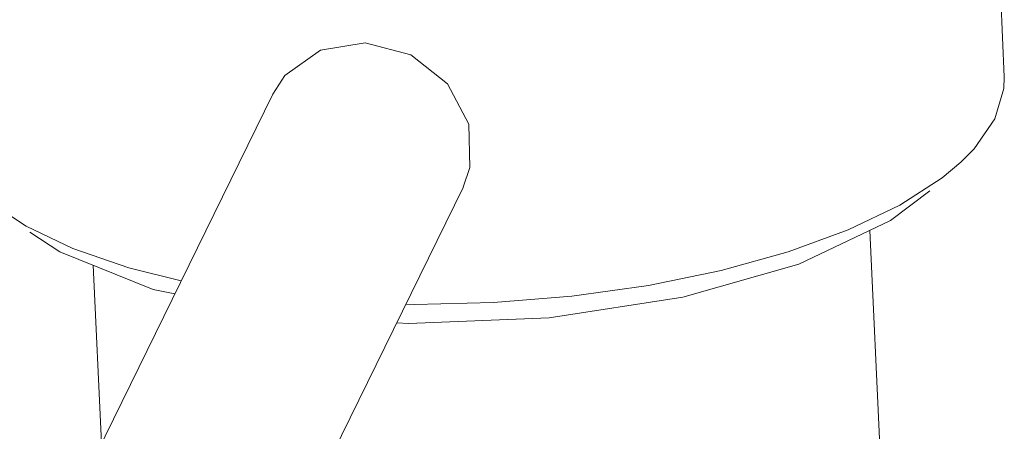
# Model space of a CAD drawing. Header units: millimetres. Extents: x 3925 to 5043, y -86 to 778.
# Tile 129 of 157: x 4821.29 to 4828.26, y 441.61 to 444.52. Entities that reach past the tile are written whole.
import ezdxf

# ---------------------------------------------------------------- set-up
doc = ezdxf.new("R2010")
doc.units = ezdxf.units.MM
doc.header["$LTSCALE"] = 46.255
doc.layers.add('140-154101-0DXF_CONTINUOUS_LINE', color=7, linetype='CONTINUOUS')

msp = doc.modelspace()

# ---------------------------------------------------------------- linework, layer by layer
at = {"layer": '140-154101-0DXF_CONTINUOUS_LINE', "color": 7, "linetype": 'Continuous', "lineweight": 0}
for p, q in [((4828.1621, 446.2471), (4828.2601, 444.1181)), ((4823.4215, 444.3053), (4823.739, 444.3576)), ((4823.1704, 444.1264), (4823.4215, 444.3053)), ((4823.0849, 443.9955), (4823.1704, 444.1264)), ((4821.7011, 441.175), (4823.0842, 443.9958)), ((4824.4797, 443.4752), (4824.4304, 443.3357)), ((4823.0479, 440.5146), (4824.431, 443.3354)), ((4827.4554, 443.101), (4827.7342, 443.3108)), ((4821.3662, 443.0178), (4821.5767, 442.8801)), ((4827.309, 443.0312), (4827.4099, 440.8404)), ((4821.5767, 442.8801), (4822.2389, 442.6135)), ((4822.065, 442.7657), (4821.67, 442.9017)), ((4821.8146, 442.7843), (4821.8725, 441.5246)), ((4822.065, 442.7657), (4822.4366, 442.675)), ((4822.2389, 442.6135), (4822.3911, 442.5823))]:
    msp.add_line(p, q, dxfattribs=at)
for points in [[(4823.739, 444.3576), (4824.0603, 444.2729), (4824.3217, 444.068)], [(4827.9532, 443.5128), (4828.0467, 443.6076), (4828.1935, 443.8204), (4828.2576, 444.0353), (4828.2601, 444.1181)], [(4824.3217, 444.068), (4824.4715, 443.7833), (4824.4797, 443.4752)], [(4827.1559, 443.0341), (4827.5219, 443.2101), (4827.8215, 443.403), (4827.9532, 443.5128)], [(4821.67, 442.9017), (4821.3387, 443.0608), (4821.1292, 443.1987)], [(4823.9615, 442.3779), (4824.0444, 442.372), (4825.0391, 442.413), (4825.9853, 442.5579), (4826.8067, 442.7918), (4827.4554, 443.101)], [(4824.0254, 442.5082), (4824.086, 442.5062), (4824.6451, 442.5196), (4825.2012, 442.5649), (4825.7418, 442.641), (4826.2558, 442.7463), (4826.7301, 442.8781), (4827.1559, 443.0341)]]:
    msp.add_lwpolyline(points, dxfattribs=at)

doc.saveas('drawing.dxf')
